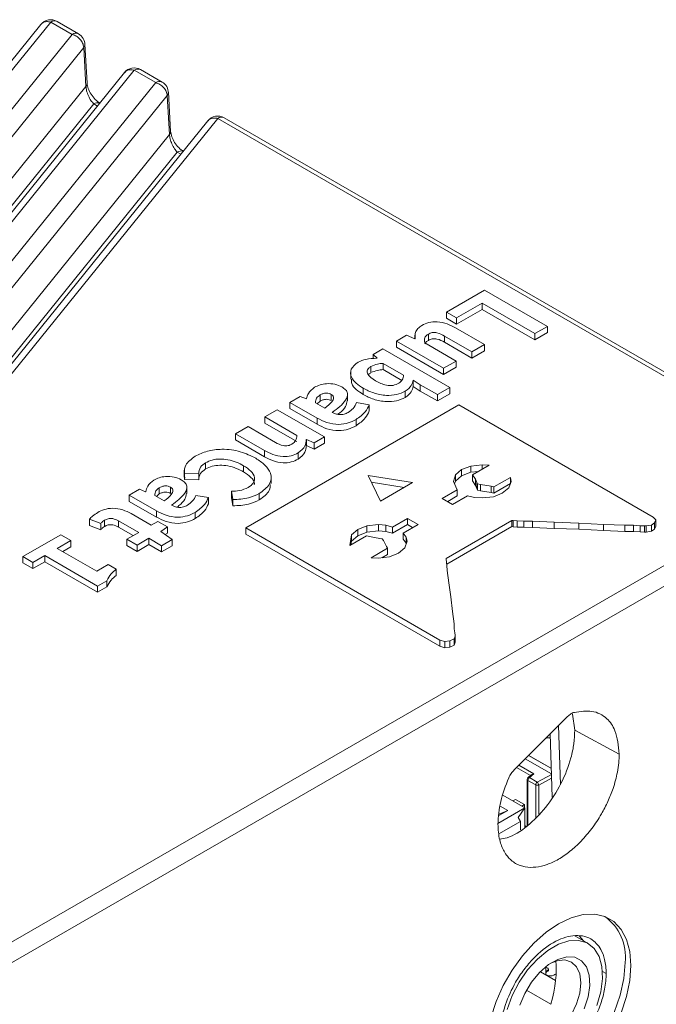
# Model space of a CAD drawing. Header units: millimetres. Extents: x 0 to 420, y 0 to 297.
# Tile 6 of 15: x 196 to 221, y 78 to 117. Entities that reach past the tile are written whole.
import ezdxf

# ---------------------------------------------------------------- set-up
doc = ezdxf.new("R2010")
doc.units = ezdxf.units.MM

msp = doc.modelspace()

# ---------------------------------------------------------------- linework, layer by layer
at = {"color": 7, "linetype": 'Continuous', "lineweight": 18}
for p, q in [((197.215, 117.003), (169.601, 82.817)), ((170.002, 82.927), (197.604, 117.097)), ((197.604, 117.097), (198.448, 116.61)), ((198.698, 116.634), (197.854, 117.122)), ((198.448, 116.61), (170.847, 82.439)), ((199.035, 114.693), (198.947, 116.23)), ((198.9, 116.101), (171.299, 81.931)), ((198.9, 116.101), (198.988, 114.564)), ((200.499, 115.107), (172.885, 80.921)), ((173.286, 81.031), (200.888, 115.201)), ((200.888, 115.201), (201.732, 114.714)), ((201.982, 114.738), (201.138, 115.226)), ((201.732, 114.714), (174.131, 80.543)), ((171.358, 80.358), (198.988, 114.564)), ((202.319, 112.797), (202.231, 114.334)), ((199.294, 113.874), (171.649, 79.65)), ((202.184, 114.205), (174.583, 80.035)), ((202.184, 114.205), (202.272, 112.668)), ((203.783, 113.211), (176.182, 79.041)), ((176.571, 79.135), (204.172, 113.305)), ((204.172, 113.305), (228.173, 99.449)), ((228.423, 99.474), (204.422, 113.33)), ((174.642, 78.462), (202.272, 112.668)), ((202.578, 111.979), (174.933, 77.754)), ((214.661, 106.553), (213.165, 105.69)), ((217.136, 105.125), (214.661, 106.553)), ((213.564, 105.46), (214.567, 106.039)), ((213.564, 105.215), (214.567, 105.795)), ((214.567, 106.039), (216.644, 104.841)), ((214.567, 106.039), (214.567, 105.795)), ((214.567, 105.795), (216.644, 104.596)), ((213.165, 105.69), (213.564, 105.46)), ((213.165, 105.69), (213.165, 105.445)), ((213.165, 105.445), (213.564, 105.215)), ((213.564, 105.46), (213.564, 105.215)), ((212.201, 105.166), (212.201, 105.166)), ((214.657, 104.409), (213.517, 105.067)), ((216.644, 104.841), (217.136, 105.125)), ((217.136, 105.125), (217.136, 104.88)), ((211.596, 104.784), (211.194, 104.552)), ((211.921, 104.639), (211.596, 104.784)), ((211.935, 104.647), (211.921, 104.639)), ((211.924, 104.778), (211.924, 104.641)), ((212.453, 104.822), (212.453, 104.577)), ((213.087, 104.748), (214.165, 104.125)), ((213.087, 104.748), (213.087, 104.503)), ((216.644, 104.596), (217.136, 104.88)), ((216.644, 104.841), (216.644, 104.596)), ((210.662, 104.245), (210.277, 104.023)), ((213.298, 102.724), (210.662, 104.245)), ((211.194, 104.552), (211.194, 104.307)), ((211.194, 104.552), (213.05, 103.481)), ((211.194, 104.307), (213.05, 103.236)), ((213.541, 103.765), (212.31, 104.476)), ((213.087, 104.503), (214.165, 103.88)), ((214.165, 104.125), (214.657, 104.409)), ((214.657, 104.409), (214.657, 104.164)), ((210.277, 104.023), (210.443, 103.877)), ((210.277, 104.023), (210.277, 103.856)), ((210.443, 103.877), (210.433, 103.871)), ((214.165, 103.88), (214.657, 104.164)), ((214.165, 104.125), (214.165, 103.88)), ((209.687, 103.718), (209.687, 103.718)), ((210.197, 103.552), (210.197, 103.552)), ((210.197, 103.552), (210.197, 103.307)), ((210.677, 103.673), (211.473, 103.213)), ((210.677, 103.673), (210.677, 103.428)), ((210.677, 103.428), (211.409, 103.005)), ((213.05, 103.481), (213.541, 103.765)), ((213.05, 103.236), (213.541, 103.52)), ((213.05, 103.481), (213.05, 103.236)), ((213.541, 103.765), (213.541, 103.52)), ((209.399, 103.329), (209.399, 103.053)), ((211.849, 103.008), (212.136, 102.83)), ((211.849, 103.008), (211.849, 102.763)), ((207.981, 102.733), (207.98, 102.733)), ((209.893, 102.693), (209.893, 102.448)), ((211.849, 102.763), (212.136, 102.585)), ((212.136, 102.83), (212.809, 102.442)), ((212.136, 102.83), (212.136, 102.585)), ((212.809, 102.442), (213.298, 102.724)), ((213.298, 102.724), (213.298, 102.479)), ((207.413, 102.369), (207.012, 102.138)), ((207.656, 102.272), (207.413, 102.369)), ((207.666, 102.278), (207.656, 102.272)), ((208.192, 102.43), (208.192, 102.185)), ((208.637, 102.451), (208.637, 102.206)), ((209.279, 102.201), (209.279, 102.477)), ((211.546, 102.578), (211.546, 102.333)), ((212.136, 102.585), (212.809, 102.197)), ((212.809, 102.197), (213.298, 102.479)), ((212.809, 102.442), (212.809, 102.197)), ((205.272, 97.2), (213.65, 102.036)), ((206.51, 101.848), (206.022, 101.566)), ((208.365, 100.777), (206.51, 101.848)), ((207.012, 102.138), (208.079, 101.521)), ((207.012, 102.138), (207.012, 101.893)), ((207.012, 101.893), (208.079, 101.276)), ((208.386, 101.913), (208.019, 102.124)), ((208.085, 102.086), (208.192, 102.185)), ((210.128, 102.047), (209.633, 102.131)), ((210.128, 102.047), (210.128, 101.802)), ((213.65, 102.036), (221.286, 97.627)), ((206.022, 101.566), (207.276, 100.842)), ((206.022, 101.566), (206.022, 101.321)), ((208.079, 101.521), (208.079, 101.276)), ((209.609, 101.462), (209.609, 101.217)), ((205.365, 101.187), (204.874, 100.903)), ((206.444, 100.566), (205.365, 101.187)), ((206.022, 101.321), (207.276, 100.597)), ((204.874, 100.903), (206.01, 100.247)), ((204.874, 100.903), (204.874, 100.659)), ((207.649, 100.673), (207.662, 100.681)), ((207.662, 100.681), (207.964, 100.546)), ((207.662, 100.681), (207.662, 100.436)), ((207.964, 100.546), (208.365, 100.777)), ((208.365, 100.777), (208.365, 100.532)), ((204.874, 100.659), (206.01, 100.002)), ((207.649, 100.673), (207.649, 100.429)), ((207.649, 100.429), (207.662, 100.436)), ((207.662, 100.436), (207.964, 100.301)), ((207.964, 100.546), (207.964, 100.301)), ((207.964, 100.301), (208.365, 100.532)), ((203.285, 100.021), (203.285, 100.021)), ((206.01, 100.247), (206.01, 100.002)), ((207.335, 100.151), (207.335, 99.906)), ((203.696, 99.764), (203.696, 99.519)), ((205.187, 99.649), (205.187, 99.404)), ((213.756, 99.496), (214.119, 99.636)), ((214.119, 99.636), (214.572, 99.688)), ((214.119, 99.391), (214.119, 99.636)), ((214.845, 99.67), (214.194, 99.295)), ((214.572, 99.688), (214.845, 99.67)), ((214.572, 99.513), (214.572, 99.688)), ((228.173, 99.449), (184.777, 74.397)), ((202.855, 99.47), (202.855, 99.194)), ((202.86, 99.355), (203.423, 99.331)), ((202.86, 99.355), (202.86, 99.11)), ((202.875, 99.193), (202.86, 99.11)), ((203.423, 99.331), (203.423, 99.086)), ((206.267, 98.942), (206.267, 99.217)), ((210.081, 99.26), (211.835, 98.981)), ((210.565, 98.248), (210.081, 99.26)), ((213.438, 99.033), (213.514, 99.286)), ((213.514, 99.286), (213.756, 99.496)), ((213.514, 99.041), (213.514, 99.286)), ((213.514, 99.041), (213.756, 99.251)), ((213.756, 99.251), (213.756, 99.496)), ((213.756, 99.251), (214.119, 99.391)), ((214.119, 99.391), (214.42, 99.425)), ((214.194, 99.295), (214.3, 99.112)), ((214.194, 99.05), (214.194, 99.295)), ((215.026, 98.815), (215.676, 99.19)), ((215.676, 99.19), (215.706, 99.033)), ((215.676, 98.946), (215.676, 99.19)), ((228.527, 98.837), (185.131, 73.785)), ((201.66, 99.084), (201.66, 99.084)), ((201.871, 98.781), (201.871, 98.536)), ((202.316, 98.802), (202.316, 98.557)), ((202.86, 99.11), (203.423, 99.086)), ((202.958, 98.552), (202.958, 98.828)), ((210.208, 98.995), (211.503, 98.789)), ((211.835, 98.981), (210.565, 98.248)), ((213.589, 98.701), (213.438, 99.033)), ((213.482, 98.936), (213.514, 99.041)), ((214.194, 99.05), (214.3, 98.867)), ((214.3, 99.112), (214.361, 98.99)), ((214.3, 98.867), (214.3, 99.112)), ((214.3, 98.867), (214.361, 98.745)), ((214.361, 98.99), (214.391, 98.937)), ((214.361, 98.745), (214.361, 98.99)), ((214.361, 98.745), (214.391, 98.692)), ((214.391, 98.937), (214.497, 98.911)), ((214.391, 98.692), (214.391, 98.937)), ((214.497, 98.911), (214.92, 98.841)), ((214.497, 98.666), (214.497, 98.911)), ((214.92, 98.841), (215.026, 98.815)), ((214.92, 98.596), (214.92, 98.841)), ((215.026, 98.57), (215.676, 98.945)), ((215.026, 98.57), (215.026, 98.815)), ((215.616, 98.771), (215.359, 98.57)), ((215.706, 99.033), (215.616, 98.771)), ((201.092, 98.721), (200.691, 98.489)), ((200.691, 98.489), (201.759, 97.872)), ((200.691, 98.489), (200.691, 98.244)), ((201.335, 98.623), (201.092, 98.721)), ((201.345, 98.629), (201.335, 98.623)), ((202.065, 98.264), (201.698, 98.475)), ((201.764, 98.437), (201.871, 98.536)), ((203.807, 98.398), (203.312, 98.482)), ((203.807, 98.398), (203.807, 98.154)), ((204.708, 98.643), (204.758, 98.313)), ((204.708, 98.643), (204.708, 98.398)), ((204.708, 98.398), (204.758, 98.068)), ((205.801, 98.549), (205.801, 98.304)), ((213, 98.361), (213.589, 98.701)), ((213.408, 98.125), (213, 98.361)), ((213.212, 98.239), (213.589, 98.457)), ((213.998, 98.466), (213.408, 98.125)), ((213.589, 98.457), (213.589, 98.701)), ((214.27, 98.396), (213.998, 98.466)), ((214.572, 98.378), (214.27, 98.396)), ((214.391, 98.692), (214.497, 98.666)), ((214.497, 98.666), (214.92, 98.596)), ((215.011, 98.422), (214.572, 98.378)), ((214.92, 98.596), (215.026, 98.57)), ((215.359, 98.57), (215.011, 98.422)), ((200.691, 98.244), (201.759, 97.627)), ((204.758, 98.313), (204.758, 98.068)), ((199.452, 97.809), (199.452, 97.809)), ((201.555, 97.306), (200.765, 97.762)), ((201.759, 97.872), (201.759, 97.627)), ((203.288, 97.813), (203.288, 97.568)), ((221.286, 97.627), (221.392, 97.514)), ((199.129, 97.54), (199.574, 97.375)), ((199.129, 97.54), (199.129, 97.295)), ((199.129, 97.295), (199.574, 97.13)), ((199.574, 97.375), (199.574, 97.13)), ((199.72, 97.504), (199.72, 97.259)), ((200.273, 97.478), (201.063, 97.022)), ((200.273, 97.478), (200.273, 97.233)), ((200.273, 97.233), (200.851, 96.899)), ((201.819, 97.458), (201.555, 97.306)), ((202.193, 97.242), (201.819, 97.458)), ((201.93, 97.062), (202.193, 97.242)), ((202.193, 97.242), (202.193, 96.997)), ((212.908, 92.792), (205.272, 97.2)), ((205.272, 96.956), (205.272, 97.2)), ((209.673, 97.139), (210.036, 97.279)), ((210.036, 97.279), (210.489, 97.331)), ((210.036, 97.034), (210.036, 97.279)), ((210.489, 97.331), (210.777, 97.305)), ((210.489, 97.086), (210.489, 97.331)), ((210.777, 97.305), (211.049, 97.235)), ((210.777, 97.06), (210.777, 97.305)), ((211.049, 97.235), (211.638, 97.576)), ((211.049, 96.99), (211.638, 97.331)), ((211.049, 96.99), (211.049, 97.235)), ((212.047, 97.34), (211.457, 96.999)), ((211.638, 97.576), (212.047, 97.34)), ((211.638, 97.331), (211.638, 97.576)), ((211.638, 97.331), (211.835, 97.217)), ((215.736, 97.497), (213.15, 96.004)), ((215.736, 97.252), (213.175, 95.773)), ((215.782, 97.488), (215.736, 97.497)), ((215.736, 97.252), (215.736, 97.497)), ((215.782, 97.243), (215.736, 97.252)), ((215.948, 97.479), (215.782, 97.488)), ((215.782, 97.243), (215.782, 97.488)), ((215.948, 97.234), (215.782, 97.243)), ((216.205, 97.471), (215.948, 97.479)), ((215.948, 97.234), (215.948, 97.479)), ((216.205, 97.226), (215.948, 97.234)), ((216.553, 97.462), (216.205, 97.471)), ((216.205, 97.226), (216.205, 97.471)), ((216.553, 97.217), (216.205, 97.226)), ((217.4, 97.427), (216.553, 97.462)), ((216.553, 97.217), (216.553, 97.462)), ((217.4, 97.182), (216.553, 97.217)), ((218.367, 97.392), (217.4, 97.427)), ((217.4, 97.182), (217.4, 97.427)), ((219.335, 97.339), (218.367, 97.392)), ((218.367, 97.147), (218.367, 97.392)), ((220.182, 97.304), (219.335, 97.339)), ((219.335, 97.094), (219.335, 97.339)), ((220.515, 97.304), (220.182, 97.304)), ((220.182, 97.059), (220.182, 97.304)), ((220.787, 97.287), (220.515, 97.304)), ((220.515, 97.059), (220.515, 97.304)), ((220.953, 97.278), (220.787, 97.287)), ((220.787, 97.042), (220.787, 97.287)), ((221.014, 97.278), (220.953, 97.278)), ((220.953, 97.033), (220.953, 97.278)), ((221.225, 97.313), (221.014, 97.278)), ((221.014, 97.033), (221.014, 97.278)), ((221.346, 97.4), (221.225, 97.313)), ((221.225, 97.068), (221.225, 97.313)), ((221.392, 97.514), (221.346, 97.4)), ((221.346, 97.155), (221.346, 97.4)), ((221.392, 97.269), (221.346, 97.155)), ((221.392, 97.269), (221.392, 97.514)), ((197.997, 96.933), (196.508, 96.074)), ((198.395, 96.703), (197.997, 96.933)), ((201.063, 97.022), (200.601, 96.755)), ((202.375, 96.74), (201.93, 97.062)), ((202.104, 96.936), (202.193, 96.997)), ((212.908, 92.547), (205.272, 96.956)), ((209.37, 96.511), (209.431, 96.93)), ((210.02, 96.886), (209.37, 96.511)), ((209.431, 96.93), (209.673, 97.139)), ((209.431, 96.685), (209.431, 96.93)), ((209.431, 96.685), (209.673, 96.894)), ((209.673, 96.894), (209.673, 97.139)), ((209.673, 96.894), (210.036, 97.034)), ((210.338, 96.825), (210.02, 96.886)), ((210.036, 97.034), (210.489, 97.086)), ((210.55, 96.79), (210.338, 96.825)), ((210.489, 97.086), (210.777, 97.06)), ((210.777, 97.06), (211.049, 96.99)), ((211.457, 96.999), (211.578, 96.842)), ((211.457, 96.754), (211.457, 96.999)), ((211.578, 96.842), (211.623, 96.676)), ((211.578, 96.597), (211.578, 96.842)), ((218.367, 97.147), (217.4, 97.182)), ((219.335, 97.094), (218.367, 97.147)), ((220.182, 97.059), (219.335, 97.094)), ((220.515, 97.059), (220.182, 97.059)), ((220.787, 97.042), (220.515, 97.059)), ((220.953, 97.033), (220.787, 97.042)), ((221.014, 97.033), (220.953, 97.033)), ((221.225, 97.068), (221.014, 97.033)), ((221.346, 97.155), (221.225, 97.068)), ((197.863, 96.396), (198.395, 96.703)), ((198.075, 96.274), (198.395, 96.458)), ((198.395, 96.703), (198.395, 96.458)), ((200.601, 96.755), (200.999, 96.525)), ((200.601, 96.755), (200.601, 96.51)), ((200.601, 96.51), (200.999, 96.28)), ((200.999, 96.525), (201.461, 96.792)), ((200.999, 96.28), (201.461, 96.547)), ((200.999, 96.525), (200.999, 96.28)), ((201.461, 96.792), (201.963, 96.502)), ((201.461, 96.792), (201.461, 96.547)), ((201.461, 96.547), (201.963, 96.257)), ((201.963, 96.502), (202.375, 96.74)), ((201.963, 96.502), (201.963, 96.257)), ((201.963, 96.257), (202.375, 96.495)), ((202.375, 96.74), (202.375, 96.495)), ((209.409, 96.533), (209.431, 96.685)), ((210.64, 96.772), (210.55, 96.79)), ((210.686, 96.711), (210.64, 96.772)), ((210.807, 96.467), (210.686, 96.711)), ((210.852, 96.406), (210.807, 96.467)), ((211.457, 96.754), (211.578, 96.597)), ((211.623, 96.676), (211.532, 96.414)), ((211.578, 96.597), (211.586, 96.568)), ((196.508, 96.074), (196.906, 95.844)), ((196.508, 96.074), (196.508, 95.829)), ((196.906, 95.844), (197.371, 96.112)), ((197.371, 96.112), (199.445, 94.915)), ((197.371, 96.112), (197.371, 95.867)), ((199.419, 95.498), (197.863, 96.396)), ((210.202, 96.03), (210.852, 96.406)), ((210.928, 96.065), (210.474, 96.013)), ((210.626, 96.031), (210.852, 96.161)), ((210.852, 96.161), (210.852, 96.406)), ((211.275, 96.214), (210.928, 96.065)), ((211.532, 96.414), (211.275, 96.214)), ((196.508, 95.829), (196.906, 95.599)), ((196.906, 95.599), (197.371, 95.867)), ((196.906, 95.844), (196.906, 95.599)), ((197.371, 95.867), (199.445, 94.67)), ((199.868, 95.757), (199.419, 95.498)), ((200.176, 95.579), (199.868, 95.757)), ((210.474, 96.013), (210.202, 96.03)), ((213.15, 96.004), (213.15, 95.969)), ((213.15, 95.969), (213.15, 96.004)), ((213.15, 95.969), (213.181, 95.725)), ((213.181, 95.725), (213.196, 95.524)), ((200.176, 95.579), (200.176, 95.334)), ((213.196, 95.524), (213.256, 95.035)), ((199.445, 94.915), (199.809, 95.126)), ((199.445, 94.915), (199.445, 94.67)), ((199.445, 94.67), (199.809, 94.881)), ((199.809, 95.126), (199.809, 94.881)), ((213.256, 95.035), (213.332, 94.485)), ((213.332, 94.485), (213.407, 93.918)), ((213.407, 93.918), (213.468, 93.429)), ((213.468, 93.429), (213.467, 93.237)), ((213.468, 93.237), (213.468, 93.429)), ((213.467, 93.237), (213.498, 93.08)), ((213.513, 92.949), (213.467, 92.835)), ((213.498, 93.08), (213.513, 92.984)), ((213.513, 92.984), (213.513, 92.949)), ((213.513, 92.739), (213.513, 92.984)), ((213.513, 92.704), (213.513, 92.949)), ((213.105, 92.731), (212.908, 92.792)), ((212.908, 92.547), (212.908, 92.792)), ((213.301, 92.757), (213.105, 92.731)), ((213.105, 92.486), (213.105, 92.731)), ((213.467, 92.835), (213.301, 92.757)), ((213.301, 92.512), (213.301, 92.757)), ((213.467, 92.59), (213.301, 92.512)), ((213.467, 92.59), (213.467, 92.835)), ((213.513, 92.704), (213.467, 92.59)), ((213.513, 92.739), (213.513, 92.704)), ((213.105, 92.486), (212.908, 92.547)), ((213.301, 92.512), (213.105, 92.486)), ((218.126, 89.87), (218.208, 89.248)), ((217.927, 89.782), (215.826, 87.685)), ((217.248, 89.104), (217.324, 86.613)), ((218.208, 89.248), (219.959, 88.305)), ((217.12, 88.945), (217.101, 88.957)), ((216.264, 88.122), (217.296, 87.526)), ((216.602, 87.529), (216.426, 87.385)), ((216.34, 87.313), (216.34, 85.482)), ((216.675, 87.096), (216.369, 87.272)), ((216.501, 87.492), (216.377, 87.391)), ((216.426, 87.385), (216.731, 87.208)), ((216.248, 86.192), (215.382, 86.691)), ((215.878, 86.522), (215.777, 86.464)), ((216.231, 86.318), (215.878, 86.522)), ((216.248, 86.192), (215.19, 85.581)), ((215.228, 85.885), (215.572, 86.084)), ((215.572, 86.084), (215.235, 85.945)), ((215.572, 86.084), (215.274, 86.256)), ((216.248, 86.192), (215.986, 85.816)), ((216.13, 86.26), (216.231, 86.318)), ((216.231, 86.318), (216.231, 86.201)), ((216.248, 85.428), (216.248, 86.192)), ((216.075, 85.661), (215.229, 85.172)), ((215.986, 85.816), (216.075, 85.661)), ((216.075, 85.661), (216.075, 85.326)), ((216.248, 85.492), (216.303, 85.46)), ((218.735, 80.858), (218.212, 81.16)), ((218.377, 81.156), (218.55, 80.965)), ((217.077, 79.619), (217.077, 79.947)), ((217.077, 79.925), (217.148, 79.885)), ((217.098, 79.774), (217.077, 79.76)), ((217.148, 79.803), (217.098, 79.774)), ((217.177, 79.782), (217.177, 79.844)), ((217.455, 79.401), (216.856, 79.747)), ((217.077, 79.642), (217.098, 79.627)), ((217.098, 79.627), (217.127, 79.611)), ((217.381, 79.611), (217.431, 79.64)), ((217.455, 79.409), (217.448, 79.405)), ((217.274, 78.469), (216.315, 79.023))]:
    msp.add_line(p, q, dxfattribs=at)
at = {"color": 8, "linetype": 'Continuous', "lineweight": 18}
for p, q in [((199.294, 113.874), (199.437, 113.792)), ((202.721, 111.896), (202.578, 111.979)), ((217.645, 87.112), (217.575, 89.431)), ((217.103, 88.927), (217.082, 88.939)), ((217.253, 88.94), (217.103, 88.927)), ((217.29, 87.738), (216.396, 88.254)), ((216.399, 88.257), (217.289, 87.743)), ((216.466, 87.463), (215.92, 87.778)), ((216.012, 87.87), (216.602, 87.529)), ((216.369, 87.272), (216.369, 85.509)), ((216.731, 87.208), (217.297, 87.508)), ((217.301, 87.354), (216.797, 87.087)), ((216.675, 85.818), (216.675, 87.096)), ((216.797, 87.087), (216.797, 85.941)), ((217.098, 79.774), (217.098, 79.713)), ((217.148, 79.803), (217.148, 79.742)), ((219.299, 79.762), (219.448, 79.682))]:
    msp.add_line(p, q, dxfattribs=at)
at = {"color": 7, "linetype": 'Continuous', "lineweight": 18, "flags": 128}
for points in [[(214.733, 76.715), (214.776, 77.309), (214.904, 77.935), (215.113, 78.574), (215.397, 79.206), (215.747, 79.812), (216.152, 80.374), (216.601, 80.875), (217.079, 81.299), (217.572, 81.633), (218.065, 81.868), (218.543, 81.996), (218.992, 82.013), (219.397, 81.92), (219.747, 81.717), (220.031, 81.413), (220.24, 81.016), (220.369, 80.538), (220.412, 79.993)], [(219.078, 78.417), (219.234, 78.957), (219.302, 79.476), (219.279, 79.948), (219.166, 80.35), (218.969, 80.666), (218.697, 80.879), (218.362, 80.979), (217.981, 80.963), (217.57, 80.83), (217.15, 80.587), (216.739, 80.246), (216.357, 79.822), (216.023, 79.335), (215.75, 78.808), (215.553, 78.265)], [(216.055, 78.432), (216.248, 78.897), (216.512, 79.335), (216.829, 79.719), (217.179, 80.025), (217.541, 80.234), (217.891, 80.332), (218.208, 80.314), (218.471, 80.18), (218.665, 79.939), (218.777, 79.607), (218.8, 79.203), (218.732, 78.754), (218.578, 78.287)], [(217.183, 77.117), (217.511, 77.356), (217.816, 77.678), (218.078, 78.062), (218.279, 78.481), (218.406, 78.906), (218.449, 79.309), (218.406, 79.663), (218.279, 79.942), (218.078, 80.129), (217.816, 80.21), (217.511, 80.179), (217.269, 80.087)], [(220.412, 79.993), (220.369, 79.399), (220.24, 78.773), (220.031, 78.134), (219.747, 77.502), (219.397, 76.896), (218.992, 76.334), (218.543, 75.833), (218.065, 75.409), (217.572, 75.075), (217.079, 74.84), (216.601, 74.712), (216.152, 74.695), (215.747, 74.788), (215.397, 74.991), (215.113, 75.295), (214.904, 75.692), (214.776, 76.17), (214.733, 76.715)], [(215.392, 74.994), (215.655, 74.886), (216.099, 74.825), (216.586, 74.888), (217.099, 75.074), (217.621, 75.375), (218.134, 75.782), (218.621, 76.281), (219.065, 76.854), (219.45, 77.483), (219.765, 78.145), (219.997, 78.819), (220.14, 79.481), (220.188, 80.109)]]:
    msp.add_lwpolyline(points, dxfattribs=at)
at = {"color": 7, "linetype": 'Continuous', "lineweight": 18}
for centre, radius, start, end in [((197.604, 116.689), 0.5, 60.0027, 141.2343), ((198.448, 116.201), 0.5, 0, 60.0027), ((200.888, 114.793), 0.5, 60.0027, 141.2343), ((201.732, 114.305), 0.5, 0, 60.0027), ((204.172, 112.897), 0.5, 60.0027, 141.2343), ((216.44, 87.313), 0.1, 129.2697, 180), ((216.526, 87.264), 0.157, 129.729, 177.0747), ((216.832, 87.088), 0.157, 129.729, 177.0747), ((216.514, 87.013), 0.292, 14.5738, 41.82), ((216.746, 87.235), 0.157, 242.939, 288.6296), ((218.25, 80.339), 1.952, 353.2534, 54.2197), ((217.132, 79.844), 0.0437, 290.7834, 69.2166), ((217.254, 79.857), 0.277, 242.6097, 297.3903), ((217.494, 79.524), 0.132, 97.7476, 118.7557)]:
    msp.add_arc(centre, radius, start, end, dxfattribs=at)
at = {"color": 8, "linetype": 'Continuous', "lineweight": 18}
for centre, radius, start, end in [((197.749, 116.898), 0.247, 65.0771, 126.2333), ((198.593, 116.418), 0.24, 64.1284, 127.1821), ((201.034, 115.002), 0.247, 65.0771, 126.2333), ((198.851, 114.687), 0.184, 318.233, 1.9719), ((201.877, 114.522), 0.24, 64.1284, 127.1821), ((199.443, 113.663), 0.259, 70.559, 125.1283), ((204.318, 113.106), 0.247, 65.0771, 126.2333), ((202.135, 112.791), 0.184, 318.233, 1.9719), ((202.727, 111.767), 0.259, 70.559, 125.1283), ((216.39, 87.318), 0.0503, 185.6948, 245.6253), ((216.397, 87.35), 0.0449, 49.9848, 116.4997)]:
    msp.add_arc(centre, radius, start, end, dxfattribs=at)
at = {"color": 7, "linetype": 'Continuous', "lineweight": 18}
for centre, major_axis, ratio, start_param, end_param in [((216.617, 87.458), (0.141, 0.011), 0.515463, 1.631611, 2.500481), ((216.817, 78.79), (0.43, 1.811), 0.280918, 4.601054, 5.639355)]:
    msp.add_ellipse(centre, major_axis=major_axis, ratio=ratio, start_param=start_param, end_param=end_param, dxfattribs=at)
at = {"color": 8, "linetype": 'Continuous', "lineweight": 18}
for points, knots in [([(197.604, 117.097), (197.547, 117.106), (197.433, 117.125), (197.294, 117.085), (197.242, 117.024), (197.22, 116.998)], [0, 0, 0, 0, 0.367688, 0.735375, 1, 1, 1, 1]), ([(198.942, 116.22), (198.943, 116.208), (198.948, 116.168), (198.92, 116.128), (198.9, 116.101)], [0, 0, 0, 0, 0.2973792, 1, 1, 1, 1]), ([(200.888, 115.201), (200.831, 115.21), (200.717, 115.229), (200.578, 115.189), (200.526, 115.128), (200.504, 115.102)], [0, 0, 0, 0, 0.367688, 0.735375, 1, 1, 1, 1]), ([(202.226, 114.324), (202.227, 114.312), (202.232, 114.272), (202.204, 114.232), (202.184, 114.205)], [0, 0, 0, 0, 0.297379, 1, 1, 1, 1]), ([(203.788, 113.206), (203.81, 113.232), (203.862, 113.293), (204.001, 113.333), (204.115, 113.315), (204.172, 113.305)], [0, 0, 0, 0, 0.264625, 0.632312, 1, 1, 1, 1])]:
    msp.add_open_spline(points, degree=3, knots=knots, dxfattribs=at)
at = {"color": 7, "linetype": 'Continuous', "lineweight": 18}
for points in [[(198.448, 116.61), (198.505, 116.588), (198.62, 116.546), (198.767, 116.418), (198.872, 116.262), (198.891, 116.155), (198.9, 116.101)], [(201.732, 114.714), (201.789, 114.692), (201.904, 114.65), (202.051, 114.522), (202.156, 114.367), (202.175, 114.259), (202.184, 114.205)]]:
    msp.add_open_spline(points, degree=3, dxfattribs=at)
for points, knots in [([(199.544, 113.899), (199.478, 113.946), (199.351, 114.036), (199.189, 114.249), (199.091, 114.442), (199.046, 114.592), (199.038, 114.659), (199.035, 114.693)], [0, 0, 0, 0, 0.270142, 0.524301, 0.763484, 0.880762, 1, 1, 1, 1]), ([(198.988, 114.564), (198.99, 114.538), (198.995, 114.485), (199.015, 114.394), (199.045, 114.296), (199.1, 114.161), (199.185, 114.003), (199.258, 113.917), (199.294, 113.874)], [0, 0, 0, 0, 0.106661, 0.219044, 0.338833, 0.467419, 0.736669, 1, 1, 1, 1]), ([(202.828, 112.004), (202.763, 112.05), (202.636, 112.14), (202.473, 112.353), (202.375, 112.546), (202.33, 112.696), (202.322, 112.763), (202.319, 112.797)], [0, 0, 0, 0, 0.270142, 0.524301, 0.763484, 0.880762, 1, 1, 1, 1]), ([(202.272, 112.668), (202.274, 112.642), (202.279, 112.589), (202.299, 112.498), (202.329, 112.401), (202.384, 112.265), (202.469, 112.107), (202.542, 112.021), (202.578, 111.979)], [0, 0, 0, 0, 0.106661, 0.219044, 0.338833, 0.467419, 0.736669, 1, 1, 1, 1]), ([(212.201, 105.166), (212.141, 105.126), (212.022, 105.046), (211.918, 104.865), (211.928, 104.73), (211.935, 104.647)], [0, 0, 0, 0, 0.2802, 0.560129, 1, 1, 1, 1]), ([(213.517, 105.067), (213.413, 105.123), (213.206, 105.233), (212.832, 105.325), (212.455, 105.292), (212.286, 105.208), (212.201, 105.166)], [0, 0, 0, 0, 0.281134, 0.560744, 0.779706, 1, 1, 1, 1]), ([(212.31, 104.476), (212.297, 104.546), (212.279, 104.643), (212.358, 104.761), (212.421, 104.801), (212.453, 104.822)], [0, 0, 0, 0, 0.559274, 0.779521, 1, 1, 1, 1]), ([(212.312, 104.438), (212.327, 104.464), (212.356, 104.516), (212.421, 104.556), (212.453, 104.577)], [0, 0, 0, 0, 0.499737, 1, 1, 1, 1]), ([(212.453, 104.822), (212.501, 104.845), (212.573, 104.881), (212.699, 104.89), (212.882, 104.863), (212.996, 104.799), (213.087, 104.748)], [0, 0, 0, 0, 0.2491375, 0.3744635, 0.4998931, 1, 1, 1, 1]), ([(212.453, 104.577), (212.501, 104.6), (212.573, 104.636), (212.699, 104.645), (212.882, 104.618), (212.996, 104.554), (213.087, 104.503)], [0, 0, 0, 0, 0.2491375, 0.3744635, 0.4998931, 1, 1, 1, 1]), ([(210.433, 103.871), (210.279, 103.865), (210.004, 103.855), (209.784, 103.76), (209.687, 103.718)], [0, 0, 0, 0, 0.560428, 1, 1, 1, 1]), ([(209.687, 103.718), (209.579, 103.629), (209.363, 103.45), (209.4, 103.135), (209.603, 102.884), (209.796, 102.757), (209.893, 102.693)], [0, 0, 0, 0, 0.278319, 0.557872, 0.778684, 1, 1, 1, 1]), ([(210.375, 102.983), (210.247, 103.066), (210.056, 103.191), (210.036, 103.389), (210.104, 103.491), (210.166, 103.532), (210.197, 103.552)], [0, 0, 0, 0, 0.499175, 0.748725, 0.874328, 1, 1, 1, 1]), ([(210.197, 103.552), (210.277, 103.587), (210.421, 103.65), (210.599, 103.666), (210.677, 103.673)], [0, 0, 0, 0, 0.557879, 1, 1, 1, 1]), ([(210.197, 103.307), (210.277, 103.342), (210.421, 103.405), (210.599, 103.421), (210.677, 103.428)], [0, 0, 0, 0, 0.557879, 1, 1, 1, 1]), ([(209.431, 103.053), (209.426, 102.993), (209.414, 102.848), (209.608, 102.638), (209.798, 102.512), (209.893, 102.448)], [0, 0, 0, 0, 0.26137, 0.630263, 1, 1, 1, 1]), ([(210.099, 103.226), (210.103, 103.232), (210.122, 103.263), (210.164, 103.288), (210.197, 103.307)], [0, 0, 0, 0, 0.186544, 1, 1, 1, 1]), ([(211.473, 103.213), (211.469, 103.146), (211.46, 103.026), (211.339, 102.93), (211.286, 102.888)], [0, 0, 0, 0, 0.561091, 1, 1, 1, 1]), ([(211.546, 102.578), (211.638, 102.651), (211.803, 102.78), (211.835, 102.938), (211.849, 103.008)], [0, 0, 0, 0, 0.558614, 1, 1, 1, 1]), ([(207.98, 102.733), (207.885, 102.656), (207.714, 102.519), (207.681, 102.352), (207.666, 102.278)], [0, 0, 0, 0, 0.558156, 1, 1, 1, 1]), ([(209.054, 102.744), (208.965, 102.784), (208.788, 102.866), (208.462, 102.885), (208.183, 102.833), (208.048, 102.766), (207.981, 102.733)], [0, 0, 0, 0, 0.279841, 0.559066, 0.77923, 1, 1, 1, 1]), ([(208.676, 101.745), (208.776, 101.82), (208.976, 101.969), (209.217, 102.214), (209.311, 102.452), (209.216, 102.637), (209.108, 102.708), (209.054, 102.744)], [0, 0, 0, 0, 0.250886, 0.501486, 0.750025, 0.874919, 1, 1, 1, 1]), ([(209.893, 102.693), (210.024, 102.626), (210.286, 102.492), (210.758, 102.395), (211.223, 102.427), (211.438, 102.528), (211.546, 102.578)], [0, 0, 0, 0, 0.2809569, 0.5606054, 0.7799585, 1, 1, 1, 1]), ([(211.286, 102.888), (211.217, 102.856), (211.113, 102.807), (210.934, 102.795), (210.674, 102.825), (210.508, 102.913), (210.375, 102.983)], [0, 0, 0, 0, 0.249507, 0.3751, 0.500756, 1, 1, 1, 1]), ([(211.546, 102.333), (211.638, 102.406), (211.803, 102.535), (211.835, 102.693), (211.849, 102.763)], [0, 0, 0, 0, 0.558614, 1, 1, 1, 1]), ([(208.019, 102.124), (208.021, 102.188), (208.023, 102.301), (208.141, 102.391), (208.192, 102.43)], [0, 0, 0, 0, 0.561205, 1, 1, 1, 1]), ([(208.192, 102.43), (208.227, 102.449), (208.298, 102.485), (208.429, 102.51), (208.552, 102.493), (208.609, 102.465), (208.637, 102.451)], [0, 0, 0, 0, 0.280701, 0.560188, 0.779631, 1, 1, 1, 1]), ([(208.192, 102.185), (208.227, 102.204), (208.298, 102.24), (208.429, 102.265), (208.552, 102.248), (208.609, 102.22), (208.637, 102.206)], [0, 0, 0, 0, 0.280701, 0.560188, 0.779631, 1, 1, 1, 1]), ([(208.637, 102.451), (208.665, 102.432), (208.722, 102.392), (208.739, 102.288), (208.647, 102.117), (208.491, 101.994), (208.386, 101.913)], [0, 0, 0, 0, 0.124477, 0.249277, 0.498834, 1, 1, 1, 1]), ([(209.893, 102.448), (210.024, 102.381), (210.286, 102.247), (210.758, 102.15), (211.223, 102.182), (211.438, 102.283), (211.546, 102.333)], [0, 0, 0, 0, 0.2809569, 0.5606054, 0.7799585, 1, 1, 1, 1]), ([(208.893, 101.67), (208.918, 101.689), (209.04, 101.783), (209.22, 101.954), (209.247, 102.126), (209.26, 102.203)], [0, 0, 0, 0, 0.121718, 0.605611, 1, 1, 1, 1]), ([(209.633, 102.131), (209.595, 102.051), (209.528, 101.908), (209.371, 101.792), (209.302, 101.741)], [0, 0, 0, 0, 0.560811, 1, 1, 1, 1]), ([(209.609, 101.462), (209.744, 101.56), (209.985, 101.736), (210.084, 101.952), (210.128, 102.047)], [0, 0, 0, 0, 0.559086, 1, 1, 1, 1]), ([(208.079, 101.521), (208.201, 101.458), (208.443, 101.332), (208.898, 101.25), (209.319, 101.315), (209.512, 101.413), (209.609, 101.462)], [0, 0, 0, 0, 0.2810578, 0.5598271, 0.7793285, 1, 1, 1, 1]), ([(209.302, 101.741), (209.252, 101.715), (209.151, 101.664), (208.957, 101.649), (208.795, 101.686), (208.716, 101.726), (208.676, 101.745)], [0, 0, 0, 0, 0.280735, 0.558154, 0.778894, 1, 1, 1, 1]), ([(209.609, 101.217), (209.744, 101.315), (209.985, 101.491), (210.084, 101.707), (210.128, 101.802)], [0, 0, 0, 0, 0.559086, 1, 1, 1, 1]), ([(208.079, 101.276), (208.201, 101.213), (208.443, 101.087), (208.898, 101.005), (209.319, 101.07), (209.512, 101.168), (209.609, 101.217)], [0, 0, 0, 0, 0.2810578, 0.5598271, 0.7793285, 1, 1, 1, 1]), ([(207.276, 100.842), (207.275, 100.771), (207.274, 100.644), (207.145, 100.543), (207.089, 100.498)], [0, 0, 0, 0, 0.561851, 1, 1, 1, 1]), ([(205.663, 99.943), (205.472, 100.038), (205.092, 100.227), (204.388, 100.322), (203.741, 100.24), (203.437, 100.094), (203.285, 100.021)], [0, 0, 0, 0, 0.280751, 0.559682, 0.779675, 1, 1, 1, 1]), ([(207.089, 100.498), (207.041, 100.474), (206.968, 100.437), (206.841, 100.426), (206.653, 100.449), (206.537, 100.514), (206.444, 100.566)], [0, 0, 0, 0, 0.2494651, 0.3748315, 0.5003544, 1, 1, 1, 1]), ([(207.335, 100.151), (207.443, 100.239), (207.635, 100.397), (207.645, 100.589), (207.649, 100.673)], [0, 0, 0, 0, 0.55753, 1, 1, 1, 1]), ([(207.335, 99.906), (207.443, 99.994), (207.635, 100.152), (207.645, 100.344), (207.649, 100.429)], [0, 0, 0, 0, 0.55753, 1, 1, 1, 1]), ([(203.285, 100.021), (203.134, 99.911), (202.865, 99.714), (202.862, 99.465), (202.86, 99.355)], [0, 0, 0, 0, 0.559063, 1, 1, 1, 1]), ([(203.696, 99.764), (203.778, 99.803), (203.941, 99.882), (204.26, 99.921), (204.593, 99.89), (204.911, 99.794), (205.095, 99.698), (205.187, 99.649)], [0, 0, 0, 0, 0.1865534, 0.3727306, 0.5592827, 0.7794291, 1, 1, 1, 1]), ([(205.801, 98.549), (205.957, 98.666), (206.269, 98.9), (206.297, 99.329), (206.055, 99.682), (205.794, 99.856), (205.663, 99.943)], [0, 0, 0, 0, 0.279321, 0.558549, 0.778983, 1, 1, 1, 1]), ([(206.01, 100.247), (206.115, 100.192), (206.324, 100.082), (206.701, 99.989), (207.079, 100.024), (207.25, 100.108), (207.335, 100.151)], [0, 0, 0, 0, 0.281218, 0.560805, 0.779658, 1, 1, 1, 1]), ([(206.01, 100.002), (206.115, 99.947), (206.324, 99.837), (206.701, 99.744), (207.079, 99.779), (207.25, 99.864), (207.335, 99.906)], [0, 0, 0, 0, 0.281218, 0.560805, 0.779658, 1, 1, 1, 1]), ([(203.423, 99.331), (203.431, 99.421), (203.445, 99.583), (203.619, 99.709), (203.696, 99.764)], [0, 0, 0, 0, 0.5599506, 1, 1, 1, 1]), ([(203.423, 99.086), (203.431, 99.176), (203.445, 99.338), (203.619, 99.464), (203.696, 99.519)], [0, 0, 0, 0, 0.5599506, 1, 1, 1, 1]), ([(203.696, 99.519), (203.778, 99.558), (203.941, 99.637), (204.26, 99.677), (204.593, 99.645), (204.911, 99.549), (205.095, 99.453), (205.187, 99.404)], [0, 0, 0, 0, 0.1865534, 0.3727306, 0.5592827, 0.7794291, 1, 1, 1, 1]), ([(205.187, 99.649), (205.291, 99.581), (205.499, 99.445), (205.64, 99.199), (205.599, 98.958), (205.444, 98.845), (205.367, 98.789)], [0, 0, 0, 0, 0.280952, 0.560472, 0.780186, 1, 1, 1, 1]), ([(202.733, 99.095), (202.644, 99.136), (202.467, 99.217), (202.141, 99.236), (201.862, 99.184), (201.727, 99.117), (201.66, 99.084)], [0, 0, 0, 0, 0.279841, 0.559066, 0.77923, 1, 1, 1, 1]), ([(205.187, 99.404), (205.287, 99.336), (205.488, 99.2), (205.636, 99.007), (205.608, 98.904), (205.604, 98.889)], [0, 0, 0, 0, 0.46424, 0.926115, 1, 1, 1, 1]), ([(201.66, 99.084), (201.564, 99.007), (201.393, 98.87), (201.36, 98.703), (201.345, 98.629)], [0, 0, 0, 0, 0.558156, 1, 1, 1, 1]), ([(201.698, 98.475), (201.7, 98.539), (201.703, 98.652), (201.82, 98.742), (201.871, 98.781)], [0, 0, 0, 0, 0.561205, 1, 1, 1, 1]), ([(201.871, 98.781), (201.907, 98.8), (201.977, 98.836), (202.108, 98.861), (202.231, 98.844), (202.288, 98.816), (202.316, 98.802)], [0, 0, 0, 0, 0.280701, 0.560188, 0.779631, 1, 1, 1, 1]), ([(202.316, 98.802), (202.345, 98.783), (202.401, 98.743), (202.419, 98.639), (202.327, 98.468), (202.17, 98.345), (202.065, 98.264)], [0, 0, 0, 0, 0.124477, 0.249277, 0.498834, 1, 1, 1, 1]), ([(202.355, 98.096), (202.455, 98.171), (202.655, 98.32), (202.896, 98.565), (202.991, 98.803), (202.895, 98.988), (202.787, 99.059), (202.733, 99.095)], [0, 0, 0, 0, 0.250886, 0.501486, 0.750025, 0.874919, 1, 1, 1, 1]), ([(205.367, 98.789), (205.257, 98.741), (205.06, 98.656), (204.816, 98.647), (204.708, 98.643)], [0, 0, 0, 0, 0.558323, 1, 1, 1, 1]), ([(205.801, 98.304), (205.969, 98.421), (206.24, 98.61), (206.229, 98.851), (206.224, 98.943)], [0, 0, 0, 0, 0.616577, 1, 1, 1, 1]), ([(201.871, 98.536), (201.907, 98.555), (201.977, 98.591), (202.108, 98.616), (202.231, 98.6), (202.288, 98.571), (202.316, 98.557)], [0, 0, 0, 0, 0.280701, 0.560188, 0.779631, 1, 1, 1, 1]), ([(202.572, 98.022), (202.597, 98.04), (202.719, 98.134), (202.899, 98.306), (202.927, 98.477), (202.939, 98.554)], [0, 0, 0, 0, 0.121718, 0.605611, 1, 1, 1, 1]), ([(203.312, 98.482), (203.274, 98.402), (203.207, 98.259), (203.05, 98.143), (202.981, 98.092)], [0, 0, 0, 0, 0.560811, 1, 1, 1, 1]), ([(203.288, 97.813), (203.423, 97.911), (203.664, 98.087), (203.763, 98.303), (203.807, 98.398)], [0, 0, 0, 0, 0.559086, 1, 1, 1, 1]), ([(204.758, 98.313), (204.976, 98.324), (205.368, 98.343), (205.669, 98.486), (205.801, 98.549)], [0, 0, 0, 0, 0.559475, 1, 1, 1, 1]), ([(200.765, 97.762), (200.661, 97.816), (200.453, 97.924), (200.061, 97.996), (199.701, 97.935), (199.535, 97.851), (199.452, 97.809)], [0, 0, 0, 0, 0.280735, 0.55982, 0.779242, 1, 1, 1, 1]), ([(202.981, 98.092), (202.931, 98.066), (202.83, 98.015), (202.636, 98), (202.474, 98.038), (202.395, 98.077), (202.355, 98.096)], [0, 0, 0, 0, 0.2807354, 0.5581542, 0.7788941, 1, 1, 1, 1]), ([(203.288, 97.568), (203.423, 97.667), (203.664, 97.842), (203.763, 98.058), (203.807, 98.154)], [0, 0, 0, 0, 0.559086, 1, 1, 1, 1]), ([(204.758, 98.068), (204.976, 98.079), (205.368, 98.098), (205.669, 98.241), (205.801, 98.304)], [0, 0, 0, 0, 0.559475, 1, 1, 1, 1]), ([(199.452, 97.809), (199.381, 97.763), (199.254, 97.681), (199.167, 97.583), (199.129, 97.54)], [0, 0, 0, 0, 0.559675, 1, 1, 1, 1]), ([(201.759, 97.872), (201.88, 97.809), (202.123, 97.683), (202.577, 97.601), (202.998, 97.666), (203.191, 97.764), (203.288, 97.813)], [0, 0, 0, 0, 0.281058, 0.559827, 0.779329, 1, 1, 1, 1]), ([(201.759, 97.627), (201.88, 97.564), (202.123, 97.438), (202.577, 97.356), (202.998, 97.421), (203.191, 97.519), (203.288, 97.568)], [0, 0, 0, 0, 0.281058, 0.559827, 0.779329, 1, 1, 1, 1]), ([(199.574, 97.375), (199.596, 97.401), (199.635, 97.448), (199.694, 97.487), (199.72, 97.504)], [0, 0, 0, 0, 0.560001, 1, 1, 1, 1]), ([(199.574, 97.13), (199.596, 97.156), (199.635, 97.203), (199.694, 97.242), (199.72, 97.259)], [0, 0, 0, 0, 0.560001, 1, 1, 1, 1]), ([(199.72, 97.504), (199.765, 97.527), (199.855, 97.573), (200.085, 97.575), (200.202, 97.515), (200.273, 97.478)], [0, 0, 0, 0, 0.280939, 0.559658, 1, 1, 1, 1]), ([(199.72, 97.259), (199.765, 97.282), (199.855, 97.328), (200.085, 97.33), (200.202, 97.27), (200.273, 97.233)], [0, 0, 0, 0, 0.280939, 0.559658, 1, 1, 1, 1]), ([(199.809, 95.126), (199.858, 95.216), (199.945, 95.377), (200.105, 95.517), (200.176, 95.579)], [0, 0, 0, 0, 0.559497, 1, 1, 1, 1]), ([(199.809, 94.881), (199.858, 94.971), (199.945, 95.132), (200.105, 95.272), (200.176, 95.334)], [0, 0, 0, 0, 0.559497, 1, 1, 1, 1]), ([(217.927, 89.781), (217.971, 89.821), (218.059, 89.901), (218.149, 89.932), (218.194, 89.948)], [0, 0, 0, 0, 0.499494, 1, 1, 1, 1]), ([(219.959, 88.305), (219.925, 88.633), (219.867, 89.201), (219.465, 89.764), (218.92, 90.053), (218.431, 89.982), (218.194, 89.948)], [0, 0, 0, 0, 0.288768, 0.499871, 0.757279, 1, 1, 1, 1]), ([(218.208, 89.248), (218.202, 89.073), (218.19, 88.722), (218.038, 88.009), (217.701, 87.127), (217.091, 86.183), (216.35, 85.445), (215.7, 85.018), (215.352, 84.973), (215.254, 84.961)], [0, 0, 0, 0, 0.1013546, 0.2027516, 0.383212, 0.5657925, 0.7436059, 0.9280807, 1, 1, 1, 1]), ([(217.253, 88.949), (217.212, 88.95), (217.15, 88.951), (217.092, 88.943), (217.073, 88.94)], [0, 0, 0, 0, 0.6741395, 1, 1, 1, 1]), ([(215.186, 85.55), (215.199, 85.335), (215.219, 85.026), (215.328, 84.69), (215.428, 84.475), (215.554, 84.285), (215.707, 84.125), (215.877, 84.004), (216.063, 83.918), (216.322, 83.85), (216.672, 83.842), (217.116, 83.944), (217.571, 84.156), (218.026, 84.469), (218.47, 84.879), (218.892, 85.375), (219.245, 85.908), (219.521, 86.442), (219.698, 86.891), (219.816, 87.279), (219.894, 87.618), (219.948, 87.965), (219.955, 88.192), (219.959, 88.305)], [0, 0, 0, 0, 0.077161, 0.110881, 0.144605, 0.180065, 0.215016, 0.249892, 0.282318, 0.314949, 0.378266, 0.439443, 0.499834, 0.560319, 0.621494, 0.684753, 0.749641, 0.801977, 0.854877, 0.888721, 0.922462, 0.961434, 1, 1, 1, 1]), ([(215.615, 87.374), (215.643, 87.431), (215.7, 87.546), (215.783, 87.638), (215.826, 87.685)], [0, 0, 0, 0, 0.490686, 1, 1, 1, 1]), ([(215.615, 87.374), (215.492, 87.059), (215.245, 86.429), (215.206, 85.843), (215.186, 85.55)], [0, 0, 0, 0, 0.50009, 1, 1, 1, 1]), ([(219.448, 79.682), (219.435, 79.87), (219.412, 80.223), (219.217, 80.705), (218.917, 81.027), (218.52, 81.171), (218.034, 81.182), (217.361, 80.951), (216.688, 80.406), (216.203, 79.835), (215.804, 79.232), (215.503, 78.562), (215.308, 77.854), (215.285, 77.474), (215.272, 77.271)], [0, 0, 0, 0, 0.077656, 0.145277, 0.249949, 0.313925, 0.37863, 0.49983, 0.620891, 0.685698, 0.749664, 0.854636, 0.922327, 1, 1, 1, 1]), ([(215.272, 77.271), (215.285, 77.084), (215.308, 76.732), (215.503, 76.251), (215.803, 75.928), (216.201, 75.785), (216.686, 75.774), (217.359, 76.004), (218.032, 76.55), (218.517, 77.121), (218.915, 77.723), (219.216, 78.392), (219.412, 79.099), (219.435, 79.479), (219.448, 79.682)], [0, 0, 0, 0, 0.077345, 0.144857, 0.249949, 0.313886, 0.378551, 0.499833, 0.621205, 0.685855, 0.749667, 0.854772, 0.922425, 1, 1, 1, 1])]:
    msp.add_open_spline(points, degree=3, knots=knots, dxfattribs=at)

doc.saveas('drawing.dxf')
